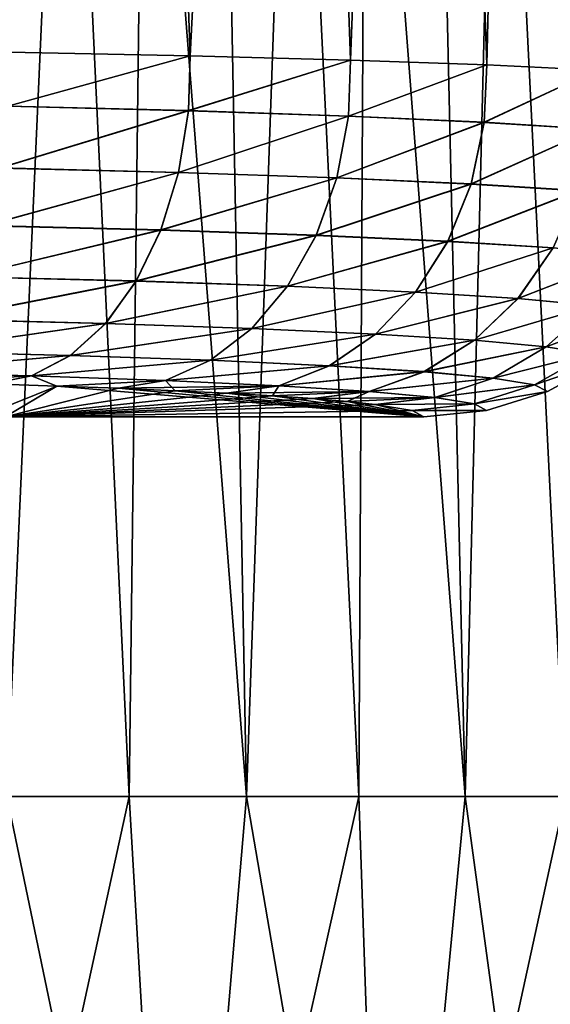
# Model space of a CAD drawing. Header units: metres. Extents: x -109 to 109, y -63 to 140.
# Tile 230 of 256: x 84 to 89, y 49 to 59. Entities that reach past the tile are written whole.
import ezdxf

# ---------------------------------------------------------------- set-up
doc = ezdxf.new("R2010")
doc.units = ezdxf.units.M
doc.layers.add('solid_502308_SW0001', color=7, linetype='CONTINUOUS')

msp = doc.modelspace()

# ---------------------------------------------------------------- linework, layer by layer
at = {"layer": 'solid_502308_SW0001'}
for points in [[(83.49807, 87.052345, -15.323634), (85.60762, 87.052345, -14.171732), (84.015068, 51.408573, -16.455698)], [(83.49807, 87.052345, 15.323634), (85.169853, 51.408573, 15.877652), (86.280464, 51.408573, 15.218698)], [(85.60762, 87.052345, 14.171732), (83.49807, 87.052345, 15.323634), (86.280464, 51.408573, 15.218698)], [(83.49807, 87.052345, 15.323634), (84.015068, 51.408573, 16.455698), (85.169853, 51.408573, 15.877652)], [(85.60762, 87.052345, -14.171732), (85.169853, 51.408573, -15.877652), (84.015068, 51.408573, -16.455698)], [(85.60762, 87.052345, -14.171732), (86.280464, 51.408573, -15.218698), (85.169853, 51.408573, -15.877652)], [(85.60762, 87.052345, -14.171732), (87.531761, 87.052345, -12.731335), (86.280464, 51.408573, -15.218698)], [(85.60762, 87.052345, 14.171732), (87.341232, 51.408573, 14.482192), (88.346756, 51.408573, 13.671888)], [(87.531761, 87.052345, 12.731335), (85.60762, 87.052345, 14.171732), (88.346756, 51.408573, 13.671888)], [(85.60762, 87.052345, 14.171732), (86.280464, 51.408573, 15.218698), (87.341232, 51.408573, 14.482192)], [(87.531761, 87.052345, -12.731335), (87.341232, 51.408573, -14.482192), (86.280464, 51.408573, -15.218698)], [(87.531761, 87.052345, -12.731335), (88.346756, 51.408573, -13.671888), (87.341232, 51.408573, -14.482192)], [(87.531761, 87.052345, -12.731335), (89.231331, 87.052345, -11.031765), (88.346756, 51.408573, -13.671888)], [(87.531761, 87.052345, 12.731335), (89.291916, 51.408573, 12.791916), (90.17189, 51.408573, 11.846759)], [(89.231331, 87.052345, 11.031765), (87.531761, 87.052345, 12.731335), (90.17189, 51.408573, 11.846759)], [(87.531761, 87.052345, 12.731335), (88.346756, 51.408573, 13.671888), (89.291916, 51.408573, 12.791916)], [(89.231331, 87.052345, -11.031765), (89.291916, 51.408573, -12.791916), (88.346756, 51.408573, -13.671888)], [(83.420357, 75.972717, 11.974904), (85.128136, 75.969604, 10.809628), (84.032402, 58.447502, 12.322878)], [(84.032402, 58.447502, -12.322878), (85.128136, 75.969604, -10.809628), (83.420357, 75.972717, -11.974904)], [(85.128136, 75.969604, 10.809628), (85.746132, 58.413574, 11.09656), (84.032402, 58.447502, 12.322878)], [(84.032402, 58.447502, -12.322878), (85.746132, 58.413574, -11.09656), (85.128136, 75.969604, -10.809628)], [(85.128136, 75.969604, 10.809628), (86.642578, 75.966873, 9.403378), (85.746132, 58.413574, 11.09656)], [(85.746132, 58.413574, -11.09656), (86.642578, 75.966873, -9.403378), (85.128136, 75.969604, -10.809628)], [(86.642578, 75.966873, 9.403378), (87.26339, 58.373116, 9.634045), (85.746132, 58.413574, 11.09656)], [(85.746132, 58.413574, -11.09656), (87.26339, 58.373116, -9.634045), (86.642578, 75.966873, -9.403378)], [(86.642578, 75.966873, 9.403378), (87.930489, 75.964554, 7.787266), (87.26339, 58.373116, 9.634045)], [(87.26339, 58.373116, -9.634045), (87.930489, 75.964554, -7.787266), (86.642578, 75.966873, -9.403378)], [(87.930489, 75.964554, 7.787266), (88.552132, 58.326965, 7.966058), (87.26339, 58.373116, 9.634045)], [(87.26339, 58.373116, -9.634045), (88.552132, 58.326965, -7.966058), (87.930489, 75.964554, -7.787266)], [(87.930489, 75.964554, 7.787266), (88.963356, 75.962708, 5.997005), (88.552132, 58.326965, 7.966058)], [(88.552132, 58.326965, -7.966058), (88.963356, 75.962708, -5.997005), (87.930489, 75.964554, -7.787266)], [(88.963356, 75.962708, 5.997005), (89.584831, 58.276093, 6.127853), (88.552132, 58.326965, 7.966058)], [(88.552132, 58.326965, -7.966058), (89.584831, 58.276093, -6.127853), (88.963356, 75.962708, -5.997005)], [(88.963356, 75.962708, 5.997005), (89.717766, 75.961365, 4.073236), (89.584831, 58.276093, 6.127853)], [(89.584831, 58.276093, -6.127853), (89.717766, 75.961365, -4.073236), (88.963356, 75.962708, -5.997005)], [(84.022644, 57.935776, -12.298479), (85.746132, 58.413574, -11.09656), (84.032402, 58.447502, -12.322878)], [(84.022644, 57.935776, -12.298479), (85.731964, 57.892982, -11.073003), (85.746132, 58.413574, -11.09656)], [(84.022842, 57.938053, 12.298723), (84.032402, 58.447502, 12.322878), (85.746132, 58.413574, 11.09656)], [(85.732178, 57.894936, 11.073184), (84.022842, 57.938053, 12.298723), (85.746132, 58.413574, 11.09656)], [(85.731964, 57.892982, -11.073003), (87.26339, 58.373116, -9.634045), (85.746132, 58.413574, -11.09656)], [(85.732178, 57.894936, 11.073184), (85.746132, 58.413574, 11.09656), (87.26339, 58.373116, 9.634045)], [(85.731964, 57.892982, -11.073003), (87.244606, 57.841965, -9.612074), (87.26339, 58.373116, -9.634045)], [(87.244812, 57.84359, 9.612198), (85.732178, 57.894936, 11.073184), (87.26339, 58.373116, 9.634045)], [(87.244606, 57.841965, -9.612074), (88.552132, 58.326965, -7.966058), (87.26339, 58.373116, -9.634045)], [(87.244606, 57.841965, -9.612074), (88.528481, 57.783813, -7.9468), (88.552132, 58.326965, -7.966058)], [(87.244812, 57.84359, 9.612198), (87.26339, 58.373116, 9.634045), (88.552132, 58.326965, 7.966058)], [(88.528664, 57.78511, 7.946874), (87.244812, 57.84359, 9.612198), (88.552132, 58.326965, 7.966058)], [(88.528481, 57.783813, -7.9468), (89.584831, 58.276093, -6.127853), (88.552132, 58.326965, -7.966058)], [(88.528664, 57.78511, 7.946874), (88.552132, 58.326965, 7.966058), (89.584831, 58.276093, 6.127853)], [(88.528481, 57.783813, -7.9468), (89.556229, 57.719761, -6.112616), (89.584831, 58.276093, -6.127853)], [(89.556374, 57.720737, 6.11265), (88.528664, 57.78511, 7.946874), (89.584831, 58.276093, 6.127853)], [(83.946289, 57.350773, -12.179909), (85.731964, 57.892982, -11.073003), (84.022644, 57.935776, -12.298479)], [(83.946716, 57.352943, 12.180536), (84.022842, 57.938053, 12.298723), (85.732178, 57.894936, 11.073184)], [(83.946289, 57.350773, -12.179909), (85.637627, 57.308376, -10.965834), (85.731964, 57.892982, -11.073003)], [(83.946716, 57.352943, 12.180536), (85.732178, 57.894936, 11.073184), (85.638077, 57.310234, 10.966311)], [(85.637627, 57.308376, -10.965834), (87.244606, 57.841965, -9.612074), (85.731964, 57.892982, -11.073003)], [(85.637627, 57.308376, -10.965834), (87.133949, 57.257839, -9.518602), (87.244606, 57.841965, -9.612074)], [(85.638077, 57.310234, 10.966311), (85.732178, 57.894936, 11.073184), (87.244812, 57.84359, 9.612198)], [(85.638077, 57.310234, 10.966311), (87.244812, 57.84359, 9.612198), (87.134384, 57.259384, 9.51894)], [(87.133949, 57.257839, -9.518602), (88.528481, 57.783813, -7.9468), (87.244606, 57.841965, -9.612074)], [(87.134384, 57.259384, 9.51894), (87.244812, 57.84359, 9.612198), (88.528664, 57.78511, 7.946874)], [(87.133949, 57.257839, -9.518602), (88.403458, 57.200237, -7.869084), (88.528481, 57.783813, -7.9468)], [(87.134384, 57.259384, 9.51894), (88.528664, 57.78511, 7.946874), (88.403854, 57.201473, 7.8693)], [(88.403458, 57.200237, -7.869084), (89.556229, 57.719761, -6.112616), (88.528481, 57.783813, -7.9468)], [(88.403854, 57.201473, 7.8693), (88.528664, 57.78511, 7.946874), (89.556374, 57.720737, 6.11265)], [(88.403458, 57.200237, -7.869084), (89.41906, 57.136799, -6.052442), (89.556229, 57.719761, -6.112616)], [(88.403854, 57.201473, 7.8693), (89.556374, 57.720737, 6.11265), (89.41938, 57.137722, 6.052559)], [(83.810654, 56.805679, -11.964074), (85.637627, 57.308376, -10.965834), (83.946289, 57.350773, -12.179909)], [(83.810654, 56.805679, -11.964074), (85.470589, 56.764019, -10.771126), (85.637627, 57.308376, -10.965834)], [(83.946716, 57.352943, 12.180536), (85.638077, 57.310234, 10.966311), (83.811302, 56.807652, 11.965058)], [(85.638077, 57.310234, 10.966311), (85.471268, 56.765709, 10.771879), (83.811302, 56.807652, 11.965058)], [(85.470589, 56.764019, -10.771126), (87.133949, 57.257839, -9.518602), (85.637627, 57.308376, -10.965834)], [(85.638077, 57.310234, 10.966311), (87.134384, 57.259384, 9.51894), (85.471268, 56.765709, 10.771879)], [(85.470589, 56.764019, -10.771126), (86.938744, 56.714363, -9.349177), (87.133949, 57.257839, -9.518602)], [(87.134384, 57.259384, 9.51894), (86.939407, 56.715767, 9.349716), (85.471268, 56.765709, 10.771879)], [(86.938744, 56.714363, -9.349177), (88.403458, 57.200237, -7.869084), (87.133949, 57.257839, -9.518602)], [(86.938744, 56.714363, -9.349177), (88.183884, 56.657772, -7.728608), (88.403458, 57.200237, -7.869084)], [(87.134384, 57.259384, 9.51894), (88.403854, 57.201473, 7.8693), (86.939407, 56.715767, 9.349716)], [(88.403854, 57.201473, 7.8693), (88.184479, 56.658894, 7.728957), (86.939407, 56.715767, 9.349716)], [(88.183884, 56.657772, -7.728608), (89.41906, 57.136799, -6.052442), (88.403458, 57.200237, -7.869084)], [(88.403854, 57.201473, 7.8693), (89.41938, 57.137722, 6.052559), (88.184479, 56.658894, 7.728957)], [(88.183884, 56.657772, -7.728608), (89.179375, 56.595451, -5.944024), (89.41906, 57.136799, -6.052442)], [(89.41938, 57.137722, 6.052559), (89.179848, 56.596291, 5.944218), (88.184479, 56.658894, 7.728957)], [(83.621201, 56.322414, -11.659658), (85.470589, 56.764019, -10.771126), (83.810654, 56.805679, -11.964074)], [(83.811302, 56.807652, 11.965058), (85.471268, 56.765709, 10.771879), (83.62204, 56.324116, 11.660961)], [(83.621201, 56.322414, -11.659658), (85.237572, 56.281803, -10.496716), (85.470589, 56.764019, -10.771126)], [(85.471268, 56.765709, 10.771879), (85.238457, 56.283257, 10.497716), (83.62204, 56.324116, 11.660961)], [(85.237572, 56.281803, -10.496716), (86.938744, 56.714363, -9.349177), (85.470589, 56.764019, -10.771126)], [(85.237572, 56.281803, -10.496716), (86.666862, 56.233398, -9.11062), (86.938744, 56.714363, -9.349177)], [(85.471268, 56.765709, 10.771879), (86.939407, 56.715767, 9.349716), (85.238457, 56.283257, 10.497716)], [(86.939407, 56.715767, 9.349716), (86.667717, 56.234608, 9.111337), (85.238457, 56.283257, 10.497716)], [(86.666862, 56.233398, -9.11062), (88.183884, 56.657772, -7.728608), (86.938744, 56.714363, -9.349177)], [(86.939407, 56.715767, 9.349716), (88.184479, 56.658894, 7.728957), (86.667717, 56.234608, 9.111337)], [(86.666862, 56.233398, -9.11062), (87.878593, 56.178238, -7.531028), (88.183884, 56.657772, -7.728608)], [(88.184479, 56.658894, 7.728957), (87.879356, 56.179203, 7.531496), (86.667717, 56.234608, 9.111337)], [(87.878593, 56.178238, -7.531028), (89.179375, 56.595451, -5.944024), (88.183884, 56.657772, -7.728608)], [(88.184479, 56.658894, 7.728957), (89.179848, 56.596291, 5.944218), (87.879356, 56.179203, 7.531496)], [(87.878593, 56.178238, -7.531028), (88.846809, 56.1175, -5.791727), (89.179375, 56.595451, -5.944024)], [(89.179848, 56.596291, 5.944218), (88.847427, 56.118221, 5.79199), (87.879356, 56.179203, 7.531496)], [(88.846809, 56.1175, -5.791727), (89.904083, 56.528748, -4.033827), (89.179375, 56.595451, -5.944024)], [(88.846809, 56.1175, -5.791727), (89.550919, 56.052498, -3.930209), (89.904083, 56.528748, -4.033827)], [(89.179848, 56.596291, 5.944218), (89.904419, 56.529305, 4.033908), (88.847427, 56.118221, 5.79199)], [(89.904419, 56.529305, 4.033908), (89.551353, 56.052975, 3.930322), (88.847427, 56.118221, 5.79199)], [(83.385551, 55.920429, -11.278911), (85.237572, 56.281803, -10.496716), (83.621201, 56.322414, -11.659658)], [(83.385551, 55.920429, -11.278911), (84.94796, 55.881134, -10.153643), (85.237572, 56.281803, -10.496716)], [(83.62204, 56.324116, 11.660961), (85.238457, 56.283257, 10.497716), (83.386543, 55.921783, 11.280478)], [(85.238457, 56.283257, 10.497716), (84.949005, 55.88229, 10.154848), (83.386543, 55.921783, 11.280478)], [(84.94796, 55.881134, -10.153643), (86.666862, 56.233398, -9.11062), (85.237572, 56.281803, -10.496716)], [(85.238457, 56.283257, 10.497716), (86.667717, 56.234608, 9.111337), (84.949005, 55.88229, 10.154848)], [(84.94796, 55.881134, -10.153643), (86.329231, 55.834301, -8.812527), (86.666862, 56.233398, -9.11062)], [(86.667717, 56.234608, 9.111337), (86.330246, 55.835258, 8.813393), (84.949005, 55.88229, 10.154848)], [(86.329231, 55.834301, -8.812527), (87.878593, 56.178238, -7.531028), (86.666862, 56.233398, -9.11062)], [(86.329231, 55.834301, -8.812527), (87.49987, 55.780933, -7.284294), (87.878593, 56.178238, -7.531028)], [(86.667717, 56.234608, 9.111337), (87.879356, 56.179203, 7.531496), (86.330246, 55.835258, 8.813393)], [(87.879356, 56.179203, 7.531496), (87.500771, 55.781696, 7.284861), (86.330246, 55.835258, 8.813393)], [(87.49987, 55.780933, -7.284294), (88.846809, 56.1175, -5.791727), (87.878593, 56.178238, -7.531028)], [(87.879356, 56.179203, 7.531496), (88.847427, 56.118221, 5.79199), (87.500771, 55.781696, 7.284861)], [(87.49987, 55.780933, -7.284294), (88.434753, 55.722176, -5.601679), (88.846809, 56.1175, -5.791727)], [(88.847427, 56.118221, 5.79199), (88.435486, 55.722744, 5.602001), (87.500771, 55.781696, 7.284861)], [(88.434753, 55.722176, -5.601679), (89.550919, 56.052498, -3.930209), (88.846809, 56.1175, -5.791727)], [(88.847427, 56.118221, 5.79199), (89.551353, 56.052975, 3.930322), (88.435486, 55.722744, 5.602001)], [(88.434753, 55.722176, -5.601679), (89.113968, 55.659294, -3.801015), (89.550919, 56.052498, -3.930209)], [(89.551353, 56.052975, 3.930322), (89.114487, 55.659672, 3.801155), (88.435486, 55.722744, 5.602001)], [(89.113968, 55.659294, -3.801015), (89.976013, 55.984581, -1.985325), (89.550919, 56.052498, -3.930209)], [(89.113968, 55.659294, -3.801015), (89.523102, 55.593605, -1.919896), (89.976013, 55.984581, -1.985325)], [(89.551353, 56.052975, 3.930322), (89.976242, 55.984818, 1.985349), (89.114487, 55.659672, 3.801155)], [(89.976242, 55.984818, 1.985349), (89.523369, 55.593792, 1.919927), (89.114487, 55.659672, 3.801155)], [(83.113182, 55.615887, -10.837145), (84.94796, 55.881134, -10.153643), (83.385551, 55.920429, -11.278911)], [(83.113182, 55.615887, -10.837145), (84.613403, 55.578121, -9.755708), (84.94796, 55.881134, -10.153643)], [(83.386543, 55.921783, 11.280478), (84.949005, 55.88229, 10.154848), (83.114296, 55.616848, 10.838916)], [(84.949005, 55.88229, 10.154848), (84.614571, 55.578941, 9.757071), (83.114296, 55.616848, 10.838916)], [(84.613403, 55.578121, -9.755708), (86.329231, 55.834301, -8.812527), (84.94796, 55.881134, -10.153643)], [(84.949005, 55.88229, 10.154848), (86.330246, 55.835258, 8.813393), (84.614571, 55.578941, 9.757071)], [(84.613403, 55.578121, -9.755708), (85.939445, 55.533115, -8.466887), (86.329231, 55.834301, -8.812527)], [(86.330246, 55.835258, 8.813393), (85.940575, 55.533791, 8.467869), (84.614571, 55.578941, 9.757071)], [(85.939445, 55.533115, -8.466887), (87.49987, 55.780933, -7.284294), (86.329231, 55.834301, -8.812527)], [(86.330246, 55.835258, 8.813393), (87.500771, 55.781696, 7.284861), (85.940575, 55.533791, 8.467869)], [(87.500771, 55.781696, 7.284861), (87.063965, 55.482368, 6.998971), (85.940575, 55.533791, 8.467869)], [(87.500771, 55.781696, 7.284861), (88.435486, 55.722744, 5.602001), (87.063965, 55.482368, 6.998971)], [(85.939445, 55.533115, -8.466887), (87.06295, 55.481834, -6.998327), (87.49987, 55.780933, -7.284294)], [(87.06295, 55.481834, -6.998327), (88.434753, 55.722176, -5.601679), (87.49987, 55.780933, -7.284294)], [(87.06295, 55.481834, -6.998327), (87.959785, 55.425373, -5.381523), (88.434753, 55.722176, -5.601679)], [(88.435486, 55.722744, 5.602001), (87.960609, 55.42577, 5.38189), (87.063965, 55.482368, 6.998971)], [(87.959785, 55.425373, -5.381523), (89.113968, 55.659294, -3.801015), (88.434753, 55.722176, -5.601679)], [(88.435486, 55.722744, 5.602001), (89.114487, 55.659672, 3.801155), (87.960609, 55.42577, 5.38189)], [(82.815056, 55.421047, -10.352139), (84.613403, 55.578121, -9.755708), (83.113182, 55.615887, -10.837145)], [(83.114296, 55.616848, 10.838916), (84.614571, 55.578941, 9.757071), (82.816238, 55.42157, 10.35404)], [(87.959785, 55.425373, -5.381523), (88.610809, 55.364956, -3.651438), (89.113968, 55.659294, -3.801015)], [(89.114487, 55.659672, 3.801155), (88.611389, 55.365219, 3.6516), (87.960609, 55.42577, 5.38189)], [(88.610809, 55.364956, -3.651438), (89.523102, 55.593605, -1.919896), (89.113968, 55.659294, -3.801015)], [(89.114487, 55.659672, 3.801155), (89.523369, 55.593792, 1.919927), (88.611389, 55.365219, 3.6516)], [(82.815056, 55.421047, -10.352139), (84.247353, 55.384964, -9.318925), (84.613403, 55.578121, -9.755708)], [(84.614571, 55.578941, 9.757071), (84.248596, 55.385406, 9.32039), (82.816238, 55.42157, 10.35404)], [(84.247353, 55.384964, -9.318925), (85.939445, 55.533115, -8.466887), (84.613403, 55.578121, -9.755708)], [(84.247353, 55.384964, -9.318925), (85.513168, 55.341969, -8.087617), (85.939445, 55.533115, -8.466887)], [(84.614571, 55.578941, 9.757071), (85.940575, 55.533791, 8.467869), (84.248596, 55.385406, 9.32039)], [(85.940575, 55.533791, 8.467869), (85.514374, 55.342331, 8.088673), (84.248596, 55.385406, 9.32039)], [(85.513168, 55.341969, -8.087617), (87.06295, 55.481834, -6.998327), (85.939445, 55.533115, -8.466887)], [(85.940575, 55.533791, 8.467869), (87.063965, 55.482368, 6.998971), (85.514374, 55.342331, 8.088673)], [(88.610809, 55.364956, -3.651438), (89.002182, 55.301846, -1.844195), (89.523102, 55.593605, -1.919896)], [(89.523369, 55.593792, 1.919927), (89.002487, 55.301975, 1.844232), (88.611389, 55.365219, 3.6516)], [(89.002182, 55.301846, -1.844195), (89.653404, 55.526558, -0.000002), (89.523102, 55.593605, -1.919896)], [(89.002182, 55.301846, -1.844195), (89.125534, 55.237446, 0.000003), (89.653404, 55.526558, -0.000002)], [(89.523369, 55.593792, 1.919927), (89.653404, 55.526558, -0.000002), (89.002487, 55.301975, 1.844232)], [(89.653404, 55.526558, -0.000002), (89.125534, 55.237446, 0.000003), (89.002487, 55.301975, 1.844232)], [(82.815056, 55.421047, -10.352139), (83.862503, 55.309681, -8.86807), (84.247353, 55.384964, -9.318925)], [(82.816238, 55.42157, 10.35404), (84.248596, 55.385406, 9.32039), (83.197617, 55.327744, 9.385373)], [(85.513168, 55.341969, -8.087617), (86.585419, 55.292976, -6.684644), (87.06295, 55.481834, -6.998327)], [(87.063965, 55.482368, 6.998971), (86.586494, 55.293259, 6.685338), (85.514374, 55.342331, 8.088673)], [(86.585419, 55.292976, -6.684644), (87.959785, 55.425373, -5.381523), (87.06295, 55.481834, -6.998327)], [(86.585419, 55.292976, -6.684644), (87.44101, 55.23904, -5.140126), (87.959785, 55.425373, -5.381523)], [(87.063965, 55.482368, 6.998971), (87.960609, 55.42577, 5.38189), (86.586494, 55.293259, 6.685338)], [(87.960609, 55.42577, 5.38189), (87.441887, 55.23925, 5.140524), (86.586494, 55.293259, 6.685338)], [(87.44101, 55.23904, -5.140126), (88.610809, 55.364956, -3.651438), (87.959785, 55.425373, -5.381523)], [(87.960609, 55.42577, 5.38189), (88.611389, 55.365219, 3.6516), (87.441887, 55.23925, 5.140524)], [(84.248596, 55.385406, 9.32039), (83.862503, 55.309681, 8.86807), (83.197617, 55.327744, 9.385373)], [(84.248596, 55.385406, 9.32039), (84.487877, 55.289951, 8.3031), (83.862503, 55.309681, 8.86807)], [(84.247353, 55.384964, -9.318925), (83.862503, 55.309681, -8.86807), (84.487877, 55.289951, -8.3031)], [(84.247353, 55.384964, -9.318925), (84.487877, 55.289951, -8.3031), (85.513168, 55.341969, -8.087617)], [(84.248596, 55.385406, 9.32039), (85.514374, 55.342331, 8.088673), (84.487877, 55.289951, 8.3031)], [(85.514374, 55.342331, 8.088673), (85.069992, 55.268665, 7.693582), (84.487877, 55.289951, 8.3031)], [(85.513168, 55.341969, -8.087617), (84.487877, 55.289951, -8.3031), (85.069992, 55.268665, -7.693582)], [(85.514374, 55.342331, 8.088673), (86.586494, 55.293259, 6.685338), (85.069992, 55.268665, 7.693582)], [(85.513168, 55.341969, -8.087617), (85.069992, 55.268665, -7.693582), (85.605598, 55.245953, -7.043174)], [(85.513168, 55.341969, -8.087617), (85.605598, 55.245953, -7.043174), (86.585419, 55.292976, -6.684644)], [(87.44101, 55.23904, -5.140126), (88.061684, 55.181328, -3.487509), (88.610809, 55.364956, -3.651438)], [(88.611389, 55.365219, 3.6516), (88.062302, 55.181465, 3.487686), (87.441887, 55.23925, 5.140524)], [(88.061684, 55.181328, -3.487509), (89.002182, 55.301846, -1.844195), (88.610809, 55.364956, -3.651438)], [(88.611389, 55.365219, 3.6516), (89.002487, 55.301975, 1.844232), (88.062302, 55.181465, 3.487686)], [(83.862503, 55.309681, 8.86807), (84.487877, 55.289951, 8.3031), (83.880753, 55.044674, 1.279303)], [(84.487877, 55.289951, -8.3031), (83.862503, 55.309681, -8.86807), (83.999863, 55)], [(84.487877, 55.289951, 8.3031), (83.999863, 55), (83.880753, 55.044674, 1.279303)], [(84.487877, 55.289951, -8.3031), (83.999863, 55), (87.956039, 55)], [(84.487877, 55.289951, 8.3031), (85.069992, 55.268665, 7.693582), (83.999863, 55)], [(85.069992, 55.268665, 7.693582), (85.605598, 55.245953, 7.043174), (83.999863, 55)], [(85.605598, 55.245953, 7.043174), (86.091766, 55.221935, 6.355421), (83.999863, 55)], [(85.069992, 55.268665, -7.693582), (84.487877, 55.289951, -8.3031), (87.956039, 55)], [(86.586494, 55.293259, 6.685338), (85.605598, 55.245953, 7.043174), (85.069992, 55.268665, 7.693582)], [(85.605598, 55.245953, -7.043174), (85.069992, 55.268665, -7.693582), (87.956039, 55)], [(86.586494, 55.293259, 6.685338), (86.091766, 55.221935, 6.355421), (85.605598, 55.245953, 7.043174)], [(86.585419, 55.292976, -6.684644), (85.605598, 55.245953, -7.043174), (86.091766, 55.221935, -6.355421)], [(86.091766, 55.221935, -6.355421), (85.605598, 55.245953, -7.043174), (87.956039, 55)], [(86.586494, 55.293259, 6.685338), (87.441887, 55.23925, 5.140524), (86.091766, 55.221935, 6.355421)], [(86.585419, 55.292976, -6.684644), (86.091766, 55.221935, -6.355421), (86.525993, 55.196743, -5.633938)], [(87.441887, 55.23925, 5.140524), (86.525993, 55.196743, 5.633938), (86.091766, 55.221935, 6.355421)], [(86.585419, 55.292976, -6.684644), (86.525993, 55.196743, -5.633938), (87.44101, 55.23904, -5.140126)], [(87.441887, 55.23925, 5.140524), (86.906166, 55.170498, 4.882383), (86.525993, 55.196743, 5.633938)], [(87.44101, 55.23904, -5.140126), (86.525993, 55.196743, -5.633938), (86.906166, 55.170498, -4.882383)], [(87.441887, 55.23925, 5.140524), (88.062302, 55.181465, 3.487686), (86.906166, 55.170498, 4.882383)], [(87.44101, 55.23904, -5.140126), (86.906166, 55.170498, -4.882383), (87.230293, 55.14333, -4.104447)], [(87.44101, 55.23904, -5.140126), (87.230293, 55.14333, -4.104447), (88.061684, 55.181328, -3.487509)], [(88.061684, 55.181328, -3.487509), (88.434219, 55.121048, -1.761281), (89.002182, 55.301846, -1.844195)], [(89.002487, 55.301975, 1.844232), (88.43454, 55.121113, 1.761324), (88.062302, 55.181465, 3.487686)], [(88.434219, 55.121048, -1.761281), (89.125534, 55.237446, 0.000003), (89.002182, 55.301846, -1.844195)], [(88.434219, 55.121048, -1.761281), (88.550629, 55.059544, -0.000001), (89.125534, 55.237446, 0.000003)], [(89.002487, 55.301975, 1.844232), (89.125534, 55.237446, 0.000003), (88.43454, 55.121113, 1.761324)], [(89.125534, 55.237446, 0.000003), (88.550629, 55.059544, -0.000001), (88.43454, 55.121113, 1.761324)], [(86.091766, 55.221935, 6.355421), (86.525993, 55.196743, 5.633938), (83.999863, 55)], [(86.525993, 55.196743, 5.633938), (86.906166, 55.170498, 4.882383), (83.999863, 55)], [(86.906166, 55.170498, 4.882383), (87.230293, 55.14333, 4.104447), (83.999863, 55)], [(87.230293, 55.14333, 4.104447), (87.496262, 55.11541, 3.304912), (83.999863, 55)], [(86.525993, 55.196743, -5.633938), (86.091766, 55.221935, -6.355421), (87.956039, 55)], [(86.906166, 55.170498, -4.882383), (86.525993, 55.196743, -5.633938), (87.956039, 55)], [(88.062302, 55.181465, 3.487686), (87.230293, 55.14333, 4.104447), (86.906166, 55.170498, 4.882383)], [(87.230293, 55.14333, -4.104447), (86.906166, 55.170498, -4.882383), (87.956039, 55)], [(88.062302, 55.181465, 3.487686), (87.496262, 55.11541, 3.304912), (87.230293, 55.14333, 4.104447)], [(88.061684, 55.181328, -3.487509), (87.230293, 55.14333, -4.104447), (87.496262, 55.11541, -3.304912)], [(87.496262, 55.11541, -3.304912), (87.230293, 55.14333, -4.104447), (87.956039, 55)], [(88.062302, 55.181465, 3.487686), (88.43454, 55.121113, 1.761324), (87.496262, 55.11541, 3.304912)], [(88.061684, 55.181328, -3.487509), (87.496262, 55.11541, -3.304912), (88.434219, 55.121048, -1.761281)], [(87.496262, 55.11541, 3.304912), (87.847984, 55.058056, 1.662515), (83.999863, 55)], [(87.847984, 55.058056, 1.662515), (87.956039, 55), (83.999863, 55)], [(88.43454, 55.121113, 1.761324), (87.847984, 55.058056, 1.662515), (87.496262, 55.11541, 3.304912)], [(88.434219, 55.121048, -1.761281), (87.496262, 55.11541, -3.304912), (87.847984, 55.058056, -1.662515)], [(87.847984, 55.058056, -1.662515), (87.496262, 55.11541, -3.304912), (87.956039, 55)], [(88.43454, 55.121113, 1.761324), (88.550629, 55.059544, -0.000001), (87.847984, 55.058056, 1.662515)], [(88.434219, 55.121048, -1.761281), (87.847984, 55.058056, -1.662515), (88.550629, 55.059544, -0.000001)], [(88.550629, 55.059544, -0.000001), (87.956039, 55), (87.847984, 55.058056, 1.662515)], [(87.847984, 55.058056, -1.662515), (87.956039, 55), (88.550629, 55.059544, -0.000001)], [(83.4814, 43.676754, -16.85458), (84.015068, 51.408573, -16.455698), (85.169853, 51.408573, -15.877652)], [(83.4814, 43.676754, -16.85458), (85.169853, 51.408573, -15.877652), (85.621635, 43.676754, -15.799132)], [(85.621635, 43.676754, 15.799132), (84.015068, 51.408573, 16.455698), (83.4814, 43.676754, 16.85458)], [(85.621635, 43.676754, 15.799132), (85.169853, 51.408573, 15.877652), (84.015068, 51.408573, 16.455698)], [(85.621635, 43.676754, -15.799132), (85.169853, 51.408573, -15.877652), (86.280464, 51.408573, -15.218698)], [(85.621635, 43.676754, 15.799132), (86.280464, 51.408573, 15.218698), (85.169853, 51.408573, 15.877652)], [(85.621635, 43.676754, -15.799132), (86.280464, 51.408573, -15.218698), (87.341232, 51.408573, -14.482192)], [(85.621635, 43.676754, -15.799132), (87.341232, 51.408573, -14.482192), (87.605797, 43.676754, -14.473356)], [(87.605797, 43.676754, 14.473356), (86.280464, 51.408573, 15.218698), (85.621635, 43.676754, 15.799132)], [(87.605797, 43.676754, 14.473356), (87.341232, 51.408573, 14.482192), (86.280464, 51.408573, 15.218698)], [(87.605797, 43.676754, -14.473356), (87.341232, 51.408573, -14.482192), (88.346756, 51.408573, -13.671888)], [(87.605797, 43.676754, 14.473356), (88.346756, 51.408573, 13.671888), (87.341232, 51.408573, 14.482192)], [(87.605797, 43.676754, -14.473356), (88.346756, 51.408573, -13.671888), (89.291916, 51.408573, -12.791916)], [(87.605797, 43.676754, -14.473356), (89.291916, 51.408573, -12.791916), (89.39994, 43.676754, -12.899938)], [(89.39994, 43.676754, 12.899938), (88.346756, 51.408573, 13.671888), (87.605797, 43.676754, 14.473356)], [(89.39994, 43.676754, 12.899938), (89.291916, 51.408573, 12.791916), (88.346756, 51.408573, 13.671888)]]:
    msp.add_3dface(points, dxfattribs=at)

doc.saveas('drawing.dxf')
